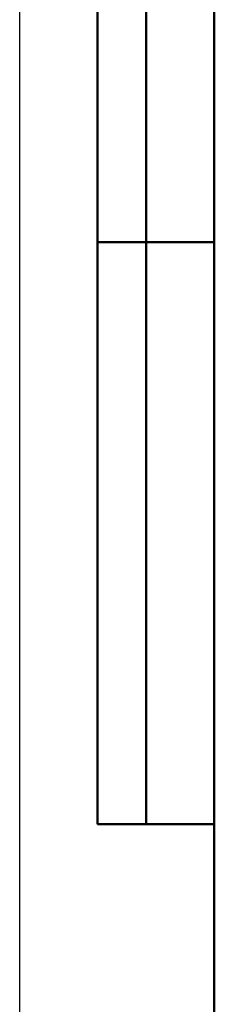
# Model space of a CAD drawing. Header units: millimetres. Extents: x -117 to 513, y -69 to 356.
# Tile 8 of 15: x 0 to 20, y 153 to 255. Entities that reach past the tile are written whole.
import ezdxf
from ezdxf.enums import TextEntityAlignment as Align

# ---------------------------------------------------------------- set-up
doc = ezdxf.new("R2010")
doc.units = ezdxf.units.MM
for name, color, linetype, lineweight in [('Кромка (ГОСТ)', 7, 'Continuous', 50), ('Обозначение (ГОСТ)', 7, 'Continuous', 25), ('Эскизная геометрия (ГОСТ)', 7, 'Continuous', 50)]:
    doc.layers.add(name, color=color, linetype=linetype, lineweight=lineweight)
doc.styles.get("Standard").update_dxf_attribs({"font": 'GOST Common Italic.ttf'})

# ---------------------------------------------------------------- blocks, each defined once
blk = doc.blocks.new('ГОСТ - Доп. графы 2')
at = {"layer": 'Эскизная геометрия (ГОСТ)'}
for p, q in [((-12, 0), (-12, 120)), ((-7, 0), (-7, 120)), ((-12, 60), (0, 60)), ((0, 0), (-12, 0))]:
    blk.add_line(p, q, dxfattribs=at)
at = {"layer": 'Обозначение (ГОСТ)', "lineweight": 30, "width": 0.8, "flags": 17}
for tag, p in [('Первичная_применяемость', (-3.65, 90.03)), ('Справочный_номер', (-3.55, 30.02))]:
    blk.add_attdef(tag, text='', height=3.17, rotation=90, dxfattribs=at).set_placement(p, align=Align.MIDDLE_CENTER)
blk = doc.blocks.new('Рамки ГОСТ_ граница 297x210')
at = {"layer": 'Кромка (ГОСТ)', "lineweight": 25}
blk.add_line((0, 0), (0, 297), dxfattribs=at)
at = {"layer": 'Кромка (ГОСТ)'}
blk.add_line((20, 292), (20, 5), dxfattribs=at)

msp = doc.modelspace()

# ---------------------------------------------------------------- block references
for name, p in [('Рамки ГОСТ_ граница 297x210', (0, 0)), ('ГОСТ - Доп. графы 2', (20, 172))]:
    msp.add_blockref(name, p)

doc.saveas('drawing.dxf')
